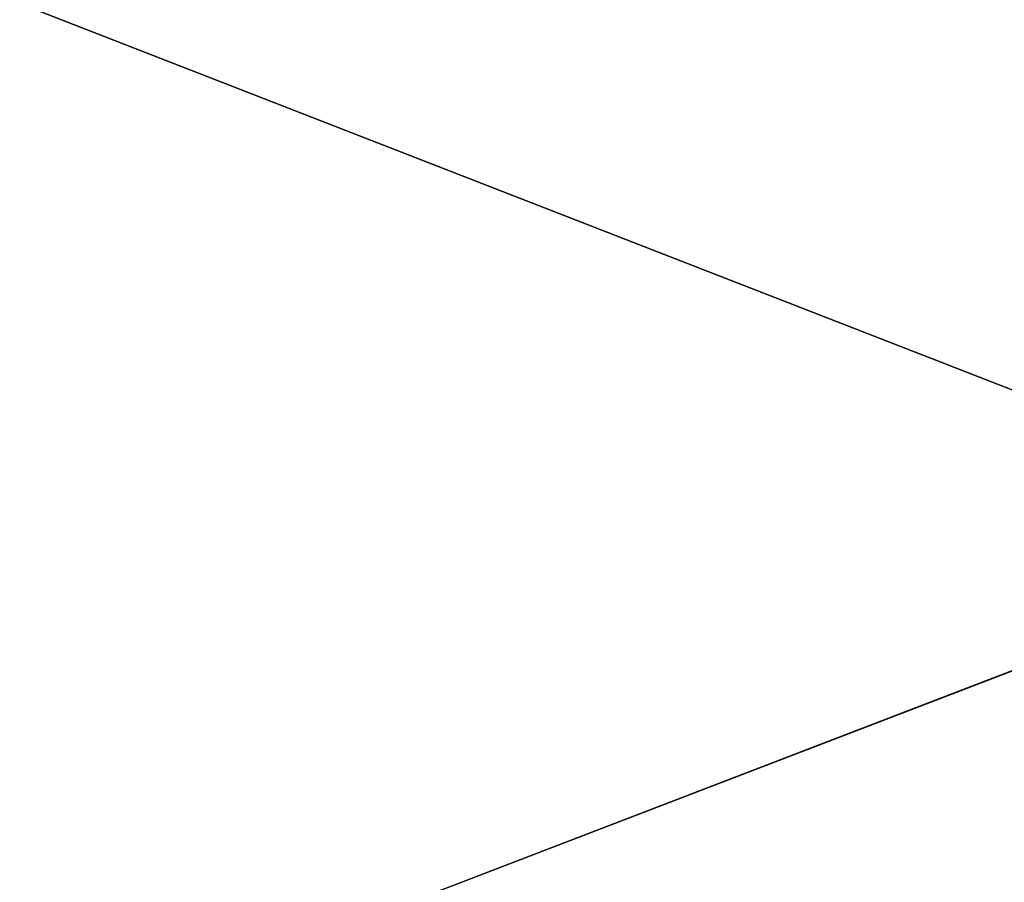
# Model space of a CAD drawing. Extents: x -250 to 250, y -963 to 894.
# Tile 146 of 256: x -3.941 to -3.202, y -818.485 to -817.838. Entities that reach past the tile are written whole.
import ezdxf

# ---------------------------------------------------------------- set-up
doc = ezdxf.new("R2010")
doc.units = 0
doc.header["$LTSCALE"] = 65.185185
for name, color, linetype in [('1658', 7, 'CONTINUOUS'), ('1659', 7, 'CONTINUOUS'), ('2542', 7, 'CONTINUOUS'), ('664', 7, 'CONTINUOUS')]:
    doc.layers.add(name, color=color, linetype=linetype)

msp = doc.modelspace()

# ---------------------------------------------------------------- linework, layer by layer
at = {"layer": '1658', "color": 7, "linetype": 'CONTINUOUS'}
msp.add_3dface([(0, -819.35832, -68.65), (-6.51238, -818.58224, -68.65), (-6.34284, -816.8908, -68.65), (0, -819.35832, -68.65)], dxfattribs=at)
at = {"layer": '1659', "color": 7, "linetype": 'CONTINUOUS'}
for points in [[(-7.80117, -816.20147, -15.65), (-4.48799, -818.82146, -15.65), (0, -817.1, -15.65), (-7.80117, -816.20147, -15.65)], [(-4.48799, -818.82146, -15.65), (7.55537, -816.46071, -15.65), (0, -817.1, -15.65), (-4.48799, -818.82146, -15.65)], [(-4.48799, -818.82146, -15.65), (0, -820, -15.65), (7.55537, -816.46071, -15.65), (-4.48799, -818.82146, -15.65)]]:
    msp.add_3dface(points, dxfattribs=at)
at = {"layer": '2542', "color": 7, "linetype": 'CONTINUOUS'}
for points in [[(0, -819.35832, -68.65), (-6.34284, -816.8908, -68.65), (0, -818.13358, -68.62499), (0, -819.35832, -68.65)], [(-6.34284, -816.8908, -68.65), (0, -816.91088, -68.55), (0, -818.13358, -68.62499), (-6.34284, -816.8908, -68.65)]]:
    msp.add_3dface(points, dxfattribs=at)
at = {"layer": '664', "color": 7, "linetype": 'CONTINUOUS'}
for points in [[(210, -814, 11), (-210, -814, 11), (-210, -818.77271, 9.91066), (210, -814, 11)], [(210, -814, -11), (210, -818.77272, -9.91066), (-210, -814, -11), (210, -814, -11)], [(-210, -814, -11), (210, -818.77272, -9.91066), (-210, -818.77272, -9.91066), (-210, -814, -11)], [(210, -818.77271, 9.91066), (210, -814, 11), (-210, -818.77271, 9.91066), (210, -818.77271, 9.91066)]]:
    msp.add_3dface(points, dxfattribs=at)

doc.saveas('drawing.dxf')
